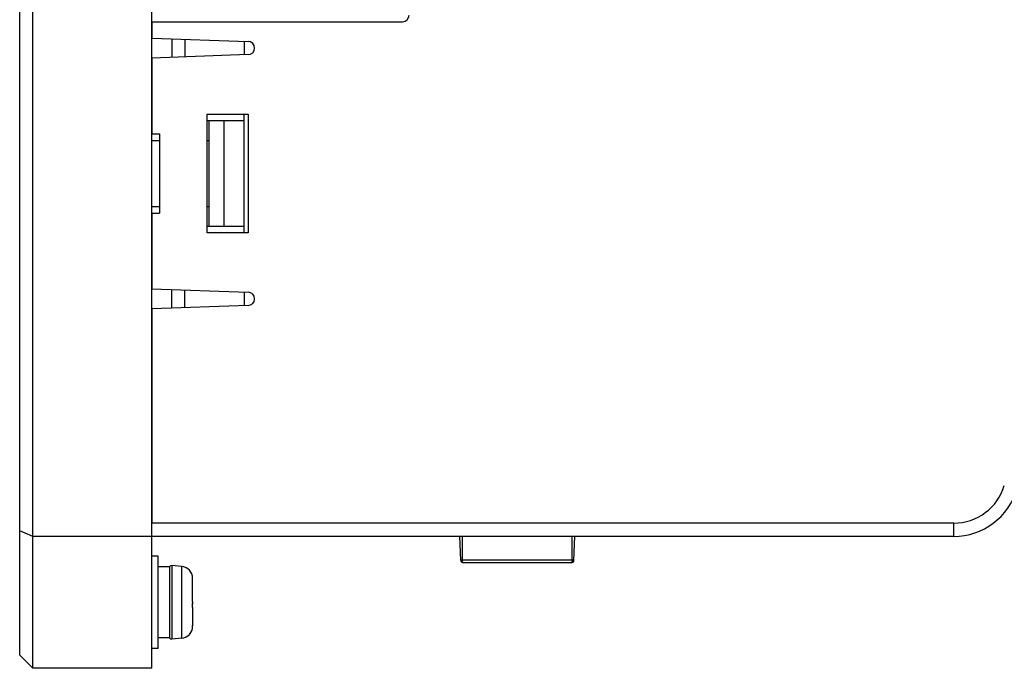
# Model space of a CAD drawing. Extents: x -840 to -217, y -121 to 557.
# Tile 53 of 145: x -447 to -372, y 127 to 177. Entities that reach past the tile are written whole.
import ezdxf

# ---------------------------------------------------------------- set-up
doc = ezdxf.new("R2010")
doc.units = 0
doc.header["$LTSCALE"] = 23.1
doc.layers.add('R912005577_AM_0', color=7, linetype='CONTINUOUS')

msp = doc.modelspace()

# ---------------------------------------------------------------- linework, layer by layer
at = {"layer": 'R912005577_AM_0', "color": 7}
for p, q in [((-446.083, 127.384), (-446.083, 333.384)), ((-437.083, 127.384), (-437.083, 333.384)), ((-447.083, 128.384), (-447.083, 332.384)), ((-437.083, 176.384), (-437.083, 175.139)), ((-437.083, 176.384), (-418.083, 176.384)), ((-437.083, 175.139), (-429.783, 174.884)), ((-435.565, 175.086), (-435.565, 173.682)), ((-434.583, 175.052), (-434.583, 173.717)), ((-430.083, 174.895), (-430.083, 173.874)), ((-429.783, 173.884), (-437.083, 173.629)), ((-437.083, 173.629), (-437.083, 167.884)), ((-432.883, 169.384), (-429.783, 169.384)), ((-432.883, 160.384), (-432.883, 169.384)), ((-430.083, 160.384), (-430.083, 169.384)), ((-429.783, 169.384), (-429.783, 160.384)), ((-432.883, 168.884), (-430.083, 168.884)), ((-432.733, 160.884), (-432.733, 168.884)), ((-431.583, 160.884), (-431.583, 168.884)), ((-437.083, 167.884), (-436.483, 167.884)), ((-436.483, 167.884), (-436.483, 161.884)), ((-437.083, 167.384), (-436.483, 167.384)), ((-432.883, 167.384), (-432.733, 167.384)), ((-437.083, 162.384), (-436.483, 162.384)), ((-437.083, 161.884), (-436.483, 161.884)), ((-437.083, 161.884), (-437.083, 156.139)), ((-432.883, 162.384), (-432.733, 162.384)), ((-432.883, 160.884), (-430.083, 160.884)), ((-429.783, 160.384), (-432.883, 160.384)), ((-437.083, 156.139), (-429.783, 155.884)), ((-435.565, 154.682), (-435.565, 156.086)), ((-434.583, 154.717), (-434.583, 156.052)), ((-430.083, 155.895), (-430.083, 154.874)), ((-429.783, 154.884), (-437.083, 154.629)), ((-437.083, 154.629), (-437.083, 138.384)), ((-376.326, 138.384), (-437.083, 138.384)), ((-376.326, 137.384), (-376.326, 138.384)), ((-446.083, 137.384), (-447.083, 137.799)), ((-437.083, 137.384), (-446.083, 137.384)), ((-376.326, 137.384), (-437.083, 137.384)), ((-413.67, 135.577), (-413.733, 137.384)), ((-413.533, 135.577), (-413.533, 137.384)), ((-405.233, 135.577), (-405.233, 137.384)), ((-405.096, 135.577), (-405.033, 137.384)), ((-436.583, 135.884), (-437.083, 135.884)), ((-436.583, 128.884), (-436.583, 135.884)), ((-435.744, 135.084), (-436.583, 135.084)), ((-435.744, 135.084), (-435.744, 129.684)), ((-434.804, 135.099), (-435.565, 135.165)), ((-435.565, 135.165), (-435.565, 129.603)), ((-434.804, 129.67), (-434.804, 135.099)), ((-413.665, 135.577), (-413.67, 135.577)), ((-413.533, 135.577), (-413.601, 135.577)), ((-405.233, 135.577), (-413.533, 135.577)), ((-405.296, 135.384), (-413.47, 135.384)), ((-405.283, 135.387), (-405.296, 135.384)), ((-405.101, 135.577), (-405.136, 135.577)), ((-405.096, 135.577), (-405.101, 135.577)), ((-433.984, 134.203), (-433.983, 134.204)), ((-433.984, 134.192), (-433.984, 134.203)), ((-433.983, 134.181), (-433.984, 134.192)), ((-433.983, 134.169), (-433.983, 134.181)), ((-433.983, 134.158), (-433.983, 134.169)), ((-433.983, 132.784), (-433.983, 134.158)), ((-433.984, 132.784), (-433.983, 132.784)), ((-433.983, 132.449), (-433.983, 132.58)), ((-433.983, 132.449), (-433.983, 132.241)), ((-433.983, 131.984), (-433.984, 131.984)), ((-433.983, 131.984), (-433.983, 130.611)), ((-433.984, 130.576), (-433.983, 130.588)), ((-433.984, 130.565), (-433.984, 130.576)), ((-433.983, 130.564), (-433.984, 130.565)), ((-433.983, 130.599), (-433.983, 130.611)), ((-433.983, 130.588), (-433.983, 130.599)), ((-435.744, 129.684), (-436.583, 129.684)), ((-434.804, 129.67), (-435.565, 129.603)), ((-447.083, 128.384), (-446.083, 127.384)), ((-436.583, 128.884), (-437.083, 128.884)), ((-437.083, 127.384), (-446.083, 127.384))]:
    msp.add_line(p, q, dxfattribs=at)
for points in [[(-413.601, 135.577), (-413.651, 135.577), (-413.665, 135.577)], [(-413.47, 135.384), (-413.488, 135.39), (-413.503, 135.408), (-413.515, 135.438), (-413.525, 135.478), (-413.531, 135.525), (-413.533, 135.577)], [(-405.233, 135.577), (-405.234, 135.54), (-405.237, 135.504), (-405.243, 135.469), (-405.25, 135.438), (-405.26, 135.413), (-405.271, 135.397), (-405.283, 135.387)], [(-405.136, 135.577), (-405.197, 135.577), (-405.233, 135.577)], [(-433.983, 132.58), (-433.983, 132.647), (-433.983, 132.715), (-433.984, 132.784)], [(-433.984, 131.984), (-433.983, 132.053), (-433.983, 132.121), (-433.983, 132.189), (-433.983, 132.32)]]:
    msp.add_lwpolyline(points, dxfattribs=at)
for centre, radius, start, end in [((-418.083, 176.884), 0.5, 270, 360), ((-429.783, 174.384), 0.5, 270, 90), ((-429.783, 155.384), 0.5, 270, 90), ((-376.326, 142.384), 4, 270, 343.5), ((-376.326, 142.384), 5, 270, 343.5), ((-435.583, 134.966), 0.2, 85, 143.75008), ((-434.883, 134.202), 0.9, 0.13847, 85), ((-413.47, 135.584), 0.2, 182, 270), ((-405.296, 135.584), 0.2, 270, 358), ((-434.883, 130.566), 0.9, 275, 359.86153), ((-435.583, 129.803), 0.2, 216.24992, 275)]:
    msp.add_arc(centre, radius, start, end, dxfattribs=at)

doc.saveas('drawing.dxf')
